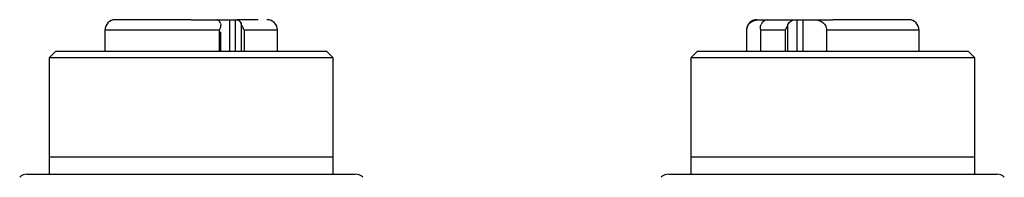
# Model space of a CAD drawing. Header units: inches. Extents: x 7.3 to 29.9, y 3.3 to 18.9.
# Tile 5 of 12: x 14.448 to 15.369, y 12.032 to 12.179. Entities that reach past the tile are written whole.
import ezdxf

# ---------------------------------------------------------------- set-up
doc = ezdxf.new("R2010")
doc.units = ezdxf.units.IN
doc.header["$MEASUREMENT"] = 0

msp = doc.modelspace()

# ---------------------------------------------------------------- linework, layer by layer
at = {"color": 7, "linetype": 'Continuous', "lineweight": 25}
for p, q in [((14.63268, 12.17931), (14.64479, 12.17931)), ((14.64479, 12.17931), (14.65013, 12.17931)), ((14.64479, 12.14978), (14.64479, 12.17931)), ((14.65013, 12.17931), (14.65161, 12.17931)), ((14.65013, 12.14978), (14.65013, 12.17931)), ((14.65527, 12.17575), (14.65527, 12.14978)), ((15.14005, 12.17931), (15.14763, 12.17931)), ((15.16665, 12.14978), (15.16665, 12.17477)), ((15.17269, 12.17931), (15.17527, 12.17931)), ((15.17527, 12.17931), (15.18084, 12.17931)), ((15.17527, 12.14978), (15.17527, 12.17931)), ((15.18084, 12.17931), (15.19101, 12.17931)), ((15.18084, 12.14978), (15.18084, 12.17931)), ((14.52797, 12.16947), (14.52797, 12.14978)), ((14.63515, 12.16947), (14.52797, 12.16947)), ((14.63515, 12.14978), (14.63515, 12.16947)), ((14.63648, 12.14978), (14.63648, 12.16811)), ((14.68939, 12.16947), (14.6582, 12.16947)), ((14.6582, 12.16947), (14.6582, 12.14978)), ((14.68939, 12.14978), (14.68939, 12.16947)), ((15.12797, 12.16947), (15.12797, 12.14978)), ((15.12818, 12.16947), (15.12797, 12.16947)), ((15.12818, 12.14978), (15.12818, 12.16947)), ((15.14102, 12.16606), (15.14102, 12.14978)), ((15.16418, 12.16947), (15.14135, 12.16947)), ((15.14135, 12.14978), (15.14135, 12.16947)), ((15.16418, 12.16947), (15.16418, 12.14978)), ((15.20288, 12.16947), (15.20288, 12.14978)), ((15.28939, 12.16947), (15.20288, 12.16947)), ((15.28939, 12.14978), (15.28939, 12.16947)), ((14.48171, 12.14978), (14.47581, 12.14388)), ((14.73565, 12.14978), (14.48171, 12.14978)), ((14.74155, 12.14388), (14.73565, 12.14978)), ((15.08171, 12.14978), (15.07581, 12.14388)), ((15.33565, 12.14978), (15.08171, 12.14978)), ((15.34155, 12.14388), (15.33565, 12.14978)), ((14.47581, 12.14388), (14.47581, 12.05136)), ((14.74155, 12.14388), (14.47581, 12.14388)), ((14.74155, 12.05136), (14.74155, 12.14388)), ((15.07581, 12.14388), (15.07581, 12.05136)), ((15.34155, 12.14388), (15.07581, 12.14388)), ((15.34155, 12.05136), (15.34155, 12.14388)), ((14.47581, 12.05136), (14.74155, 12.05136)), ((15.07581, 12.05136), (15.34155, 12.05136))]:
    msp.add_line(p, q, dxfattribs=at)
for centre, start, end in [((14.53781, 12.16947), 90, 180), ((14.67955, 12.16947), 0, 90), ((15.13781, 12.16947), 90, 180), ((15.27955, 12.16947), 0, 90), ((14.45528, 12.02528), 90, 135), ((14.76208, 12.02528), 45, 90), ((15.05528, 12.02528), 90, 135), ((15.36208, 12.02528), 45, 90)]:
    msp.add_arc(centre, 0.00984, start, end, dxfattribs=at)
for points in [[(14.60868, 12.17931), (14.56957, 12.17931), (14.53781, 12.17931), (14.53781, 12.17931)], [(14.63624, 12.17575), (14.63534, 12.178), (14.63398, 12.17931), (14.63258, 12.17931)], [(14.63624, 12.17575), (14.63641, 12.17531), (14.63648, 12.17485), (14.63648, 12.17436)], [(14.65161, 12.17931), (14.65301, 12.17931), (14.65437, 12.178), (14.65527, 12.17575)], [(15.14102, 12.17195), (15.14102, 12.17293), (15.14118, 12.17386), (15.1416, 12.17477)], [(15.14763, 12.17931), (15.14524, 12.17931), (15.14291, 12.17761), (15.1416, 12.17477)], [(15.16665, 12.17477), (15.16797, 12.17761), (15.17029, 12.17931), (15.17269, 12.17931)], [(15.14135, 12.16947), (15.14114, 12.1703), (15.14102, 12.17113), (15.14102, 12.17195)]]:
    msp.add_open_spline(points, degree=3, dxfattribs=at)
for points, knots in [([(14.60868, 12.17931), (14.60985, 12.17931), (14.61218, 12.17931), (14.61565, 12.17931), (14.6191, 12.17931), (14.62252, 12.17931), (14.62591, 12.17931), (14.62927, 12.17931), (14.63148, 12.17931), (14.63258, 12.17931)], [0, 0, 0, 0, 0.143727, 0.286586, 0.42892, 0.57108, 0.713414, 0.856273, 1, 1, 1, 1]), ([(14.63515, 12.16947), (14.63535, 12.16996), (14.6357, 12.17079), (14.63612, 12.17206), (14.63641, 12.17322), (14.63645, 12.174), (14.63648, 12.17436)], [0, 0, 0, 0, 0.294514, 0.501281, 0.772683, 1, 1, 1, 1]), ([(14.67128, 12.17931), (14.66963, 12.17931), (14.66512, 12.17931), (14.65684, 12.17931), (14.65161, 12.17931)], [0, 0, 0, 0, 0.368124, 1, 1, 1, 1]), ([(14.6582, 12.16947), (14.65806, 12.16985), (14.65779, 12.17055), (14.65737, 12.17148), (14.65688, 12.17251), (14.65631, 12.17362), (14.65568, 12.1748), (14.6554, 12.17545), (14.65527, 12.17575)], [0, 0, 0, 0, 0.1772538, 0.3207091, 0.4303658, 0.6545933, 0.8441116, 1, 1, 1, 1]), ([(15.12818, 12.16947), (15.12818, 12.17128), (15.12874, 12.173), (15.13043, 12.17568), (15.13152, 12.17667), (15.13382, 12.17812), (15.13505, 12.17859), (15.13753, 12.17919), (15.13879, 12.17931), (15.14005, 12.17931)], [0, 0, 0, 0, 0.25, 0.25, 0.5, 0.5, 0.75, 0.75, 1, 1, 1, 1]), ([(15.14763, 12.17931), (15.14826, 12.17931), (15.1495, 12.17931), (15.15155, 12.17931), (15.15374, 12.17931), (15.15608, 12.17931), (15.15909, 12.17931), (15.16291, 12.17931), (15.16762, 12.17931), (15.171, 12.17931), (15.17269, 12.17931)], [0, 0, 0, 0, 0.100218, 0.200075, 0.299827, 0.399732, 0.500046, 0.666829, 0.833084, 1, 1, 1, 1]), ([(15.16665, 12.17477), (15.16652, 12.17448), (15.1662, 12.17382), (15.16561, 12.17263), (15.16487, 12.17116), (15.16442, 12.17006), (15.16418, 12.16947)], [0, 0, 0, 0, 0.171183, 0.394704, 0.670919, 1, 1, 1, 1]), ([(15.19101, 12.17931), (15.19227, 12.17931), (15.19352, 12.17919), (15.19598, 12.1786), (15.1972, 12.17814), (15.19952, 12.17668), (15.20062, 12.17569), (15.2023, 12.17302), (15.20288, 12.17129), (15.20288, 12.16947)], [0, 0, 0, 0, 0.25, 0.25, 0.5, 0.5, 0.75, 0.75, 1, 1, 1, 1]), ([(15.19101, 12.17931), (15.19217, 12.17931), (15.19448, 12.17931), (15.198, 12.17931), (15.20154, 12.17931), (15.2051, 12.17931), (15.20749, 12.17931), (15.20868, 12.17931)], [0, 0, 0, 0, 0.200511, 0.400256, 0.599744, 0.799489, 1, 1, 1, 1]), ([(15.27955, 12.17931), (15.27955, 12.17931), (15.27208, 12.17931), (15.2455, 12.17931), (15.22747, 12.17931), (15.20868, 12.17931)], [0, 0, 0, 0, 0.5, 0.5, 1, 1, 1, 1]), ([(14.47581, 12.05136), (14.47581, 12.05136), (14.47581, 12.04972), (14.47581, 12.04532), (14.47581, 12.04352), (14.47581, 12.03942), (14.47581, 12.03712), (14.47581, 12.03463)], [0, 0, 0, 0, 0.5, 0.5, 0.75, 0.75, 1, 1, 1, 1]), ([(14.74155, 12.03463), (14.74155, 12.03962), (14.74155, 12.0438), (14.74155, 12.0482), (14.74155, 12.04936), (14.74155, 12.05094), (14.74155, 12.05136), (14.74155, 12.05136)], [0, 0, 0, 0, 0.5, 0.5, 0.75, 0.75, 1, 1, 1, 1]), ([(15.07581, 12.05136), (15.07581, 12.05136), (15.07581, 12.04972), (15.07581, 12.04532), (15.07581, 12.04352), (15.07581, 12.03942), (15.07581, 12.03712), (15.07581, 12.03463)], [0, 0, 0, 0, 0.5, 0.5, 0.75, 0.75, 1, 1, 1, 1]), ([(15.34155, 12.03463), (15.34155, 12.03962), (15.34155, 12.0438), (15.34155, 12.0482), (15.34155, 12.04936), (15.34155, 12.05094), (15.34155, 12.05136), (15.34155, 12.05136)], [0, 0, 0, 0, 0.5, 0.5, 0.75, 0.75, 1, 1, 1, 1]), ([(14.45528, 12.03512), (14.4553, 12.03512), (14.45533, 12.03512), (14.45565, 12.03512), (14.45616, 12.03512), (14.45688, 12.03512), (14.45831, 12.03512), (14.46101, 12.03512), (14.46589, 12.03512), (14.47223, 12.03512), (14.48277, 12.03512), (14.49943, 12.03512), (14.51995, 12.03512), (14.53799, 12.03512), (14.55193, 12.03512), (14.56622, 12.03512), (14.57893, 12.03512), (14.59, 12.03512), (14.59932, 12.03512), (14.60556, 12.03512), (14.60868, 12.03512)], [0, 0, 0, 0, 0.02333, 0.046621, 0.069903, 0.093207, 0.116565, 0.178307, 0.240092, 0.304408, 0.368768, 0.500006, 0.631244, 0.69556, 0.759919, 0.821661, 0.883446, 0.922312, 0.961115, 1, 1, 1, 1]), ([(14.60868, 12.03512), (14.61055, 12.03512), (14.6143, 12.03512), (14.6199, 12.03512), (14.62549, 12.03512), (14.63106, 12.03512), (14.63964, 12.03512), (14.65114, 12.03512), (14.66543, 12.03512), (14.67937, 12.03512), (14.69741, 12.03512), (14.71793, 12.03512), (14.73458, 12.03512), (14.74512, 12.03512), (14.75147, 12.03512), (14.75634, 12.03512), (14.75934, 12.03512), (14.76103, 12.03512), (14.76192, 12.03512), (14.76203, 12.03512), (14.76208, 12.03512)], [0, 0, 0, 0, 0.023337, 0.046631, 0.069913, 0.093214, 0.116565, 0.178307, 0.240092, 0.304408, 0.368768, 0.500006, 0.631244, 0.69556, 0.759919, 0.821661, 0.883447, 0.922303, 0.961105, 1, 1, 1, 1]), ([(15.05528, 12.03512), (15.0553, 12.03512), (15.05533, 12.03512), (15.05565, 12.03512), (15.05616, 12.03512), (15.05688, 12.03512), (15.05831, 12.03512), (15.06101, 12.03512), (15.06589, 12.03512), (15.07223, 12.03512), (15.08277, 12.03512), (15.09943, 12.03512), (15.11995, 12.03512), (15.13799, 12.03512), (15.15193, 12.03512), (15.16622, 12.03512), (15.17893, 12.03512), (15.19, 12.03512), (15.19932, 12.03512), (15.20556, 12.03512), (15.20868, 12.03512)], [0, 0, 0, 0, 0.02333, 0.046621, 0.069903, 0.093207, 0.116565, 0.178307, 0.240092, 0.304408, 0.368768, 0.500006, 0.631244, 0.69556, 0.759919, 0.821661, 0.883446, 0.922312, 0.961115, 1, 1, 1, 1]), ([(15.20868, 12.03512), (15.21055, 12.03512), (15.2143, 12.03512), (15.2199, 12.03512), (15.22549, 12.03512), (15.23106, 12.03512), (15.23964, 12.03512), (15.25114, 12.03512), (15.26543, 12.03512), (15.27937, 12.03512), (15.29741, 12.03512), (15.31793, 12.03512), (15.33458, 12.03512), (15.34512, 12.03512), (15.35147, 12.03512), (15.35634, 12.03512), (15.35934, 12.03512), (15.36103, 12.03512), (15.36192, 12.03512), (15.36203, 12.03512), (15.36208, 12.03512)], [0, 0, 0, 0, 0.023337, 0.046631, 0.069913, 0.093214, 0.116565, 0.178307, 0.240092, 0.304408, 0.368768, 0.500006, 0.631244, 0.69556, 0.759919, 0.821661, 0.883447, 0.922303, 0.961105, 1, 1, 1, 1])]:
    msp.add_open_spline(points, degree=3, knots=knots, dxfattribs=at)

doc.saveas('drawing.dxf')
